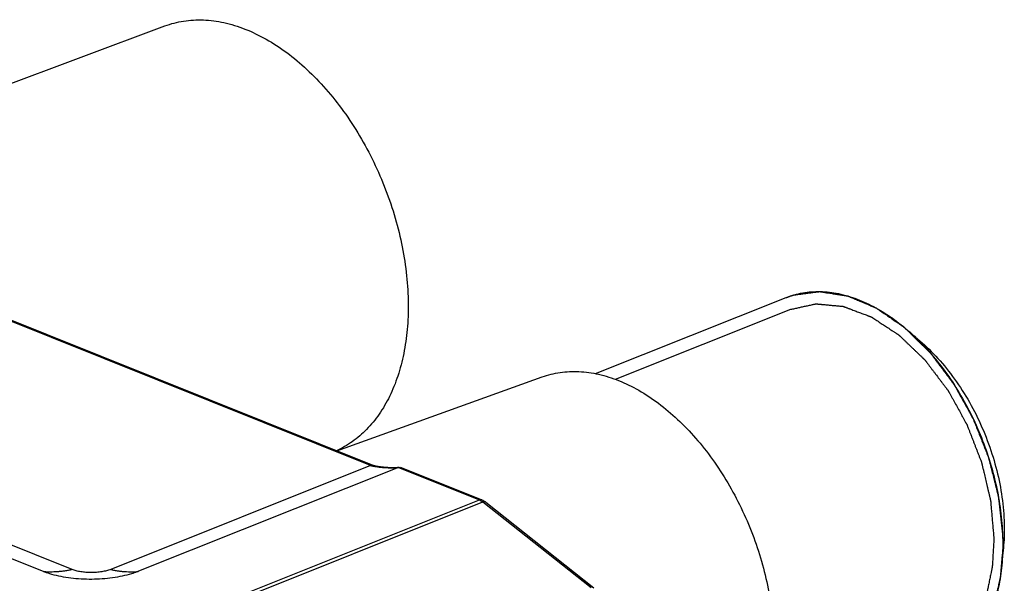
# Model space of a CAD drawing. Header units: millimetres. Extents: x 87 to 484, y 102 to 397.
# Tile 17 of 37: x 191 to 221, y 237 to 253. Entities that reach past the tile are written whole.
import ezdxf

# ---------------------------------------------------------------- set-up
doc = ezdxf.new("R2010")
doc.units = ezdxf.units.MM
doc.header["$LTSCALE"] = 32.67
doc.layers.add('00_COMPONENTS', color=7, linetype='CONTINUOUS')

msp = doc.modelspace()

# ---------------------------------------------------------------- linework, layer by layer
at = {"layer": '00_COMPONENTS'}
for p, q in [((182.058, 248.009), (195.594, 253.059)), ((201.701, 240.011), (182.363, 247.763)), ((208.376, 242.739), (214.033, 244.997)), ((208.965, 242.571), (214.172, 244.649)), ((191.99, 236.865), (173.789, 244.161)), ((192.84, 236.929), (174.639, 244.225)), ((200.694, 240.447), (206.791, 242.643)), ((201.701, 240.011), (193.989, 236.932)), ((202.53, 239.952), (194.818, 236.874)), ((201.887, 239.986), (201.876, 239.988)), ((201.899, 239.984), (201.887, 239.986)), ((201.911, 239.982), (201.899, 239.984)), ((201.924, 239.98), (201.911, 239.982)), ((201.937, 239.978), (201.924, 239.98)), ((201.949, 239.976), (201.937, 239.978)), ((201.963, 239.974), (201.949, 239.976)), ((201.976, 239.972), (201.963, 239.974)), ((201.99, 239.97), (201.976, 239.972)), ((202.004, 239.968), (201.99, 239.97)), ((202.018, 239.967), (202.004, 239.968)), ((202.033, 239.965), (202.018, 239.967)), ((202.048, 239.963), (202.033, 239.965)), ((202.063, 239.962), (202.048, 239.963)), ((202.079, 239.96), (202.063, 239.962)), ((202.095, 239.959), (202.079, 239.96)), ((202.111, 239.957), (202.095, 239.959)), ((202.127, 239.956), (202.111, 239.957)), ((202.143, 239.955), (202.127, 239.956)), ((202.16, 239.953), (202.143, 239.955)), ((202.176, 239.952), (202.16, 239.953)), ((202.193, 239.951), (202.176, 239.952)), ((202.21, 239.95), (202.193, 239.951)), ((202.227, 239.949), (202.21, 239.95)), ((202.243, 239.948), (202.227, 239.949)), ((202.26, 239.947), (202.243, 239.948)), ((202.276, 239.947), (202.26, 239.947)), ((202.292, 239.946), (202.276, 239.947)), ((202.307, 239.946), (202.292, 239.946)), ((202.322, 239.945), (202.307, 239.946)), ((202.337, 239.945), (202.322, 239.945)), ((202.351, 239.945), (202.337, 239.945)), ((202.364, 239.945), (202.351, 239.945)), ((202.378, 239.945), (202.364, 239.945)), ((202.39, 239.945), (202.378, 239.945)), ((202.403, 239.945), (202.39, 239.945)), ((202.415, 239.945), (202.403, 239.945)), ((202.426, 239.945), (202.415, 239.945)), ((202.437, 239.946), (202.426, 239.945)), ((202.448, 239.946), (202.437, 239.946)), ((202.459, 239.946), (202.448, 239.946)), ((202.529, 239.952), (202.519, 239.949)), ((202.53, 239.952), (204.929, 238.991)), ((202.539, 239.955), (202.539, 239.955)), ((202.611, 239.952), (205.005, 238.993)), ((193.113, 234.274), (204.929, 238.991)), ((193.223, 234.218), (205.029, 238.931)), ((205.029, 238.931), (208.242, 236.39)), ((205.115, 238.928), (208.327, 236.388))]:
    msp.add_line(p, q, dxfattribs=at)
for points in [[(201.777, 240.013), (182.438, 247.765), (182.437, 247.766), (182.435, 247.767), (182.433, 247.768), (182.431, 247.769), (182.428, 247.77), (182.426, 247.771), (182.424, 247.772), (182.421, 247.773), (182.419, 247.775), (182.416, 247.776), (182.413, 247.777), (182.41, 247.779), (182.407, 247.78), (182.404, 247.782)], [(201.876, 239.988), (201.865, 239.99), (201.859, 239.991), (201.854, 239.992), (201.848, 239.993), (201.843, 239.994), (201.838, 239.996), (201.833, 239.997), (201.828, 239.998), (201.823, 239.999), (201.819, 240), (201.814, 240.001), (201.81, 240.003), (201.805, 240.004), (201.801, 240.005), (201.797, 240.006), (201.793, 240.007), (201.789, 240.008), (201.786, 240.01), (201.783, 240.011), (201.78, 240.012), (201.777, 240.013)], [(202.539, 239.955), (202.538, 239.955), (202.537, 239.955), (202.536, 239.955), (202.534, 239.954), (202.532, 239.954), (202.529, 239.953), (202.526, 239.953), (202.523, 239.952), (202.52, 239.952), (202.517, 239.951), (202.513, 239.951), (202.509, 239.95), (202.505, 239.95), (202.501, 239.95), (202.497, 239.949), (202.493, 239.949), (202.488, 239.948), (202.484, 239.948), (202.479, 239.948), (202.474, 239.947), (202.469, 239.947), (202.464, 239.947), (202.459, 239.946)]]:
    msp.add_lwpolyline(points, dxfattribs=at)
for centre, radius, start, end in [((202.489, 240.087), 0.141, 286.7557, 287.0983), ((202.573, 239.843), 0.117, 107.0796, 111.7729)]:
    msp.add_arc(centre, radius, start, end, dxfattribs=at)
for points, knots in [([(195.594, 253.059), (195.773, 253.126), (196.152, 253.224), (196.748, 253.255), (197.364, 253.171), (197.991, 252.976), (198.617, 252.674), (199.232, 252.27), (199.826, 251.771), (200.389, 251.186), (200.913, 250.525), (201.387, 249.799), (201.805, 249.021), (202.158, 248.204), (202.442, 247.361), (202.65, 246.507), (202.781, 245.656), (202.814, 245.091), (202.816, 244.813)], [0, 0, 0, 0, 0.046256, 0.093746, 0.143414, 0.195951, 0.251759, 0.310971, 0.373481, 0.438991, 0.507047, 0.577078, 0.648431, 0.720396, 0.792243, 0.863245, 0.932708, 1, 1, 1, 1]), ([(214.033, 244.997), (214.19, 245.06), (214.524, 245.154), (215.051, 245.192), (215.597, 245.127), (216.153, 244.962), (216.71, 244.701), (217.257, 244.348), (217.787, 243.91), (218.289, 243.395), (218.756, 242.811), (219.18, 242.169), (219.553, 241.479), (219.869, 240.753), (220.122, 240.005), (220.309, 239.246), (220.425, 238.491), (220.455, 237.988), (220.457, 237.741)], [0, 0, 0, 0, 0.046272, 0.093678, 0.143199, 0.195563, 0.251204, 0.310277, 0.372691, 0.438154, 0.506215, 0.576298, 0.647742, 0.71983, 0.791819, 0.86297, 0.932577, 1, 1, 1, 1]), ([(214.255, 245.074), (214.295, 245.079), (214.375, 245.09), (214.495, 245.105), (214.595, 245.119), (214.675, 245.129), (214.735, 245.137), (214.795, 245.145), (214.856, 245.153), (214.906, 245.16), (214.946, 245.165), (214.971, 245.168), (214.988, 245.171), (214.998, 245.172), (215.006, 245.173), (215.012, 245.174), (215.017, 245.175), (215.021, 245.175), (215.024, 245.176), (215.027, 245.175), (215.029, 245.175), (215.033, 245.174), (215.041, 245.173), (215.053, 245.171), (215.069, 245.168), (215.086, 245.166), (215.107, 245.162), (215.134, 245.158), (215.167, 245.153), (215.199, 245.148), (215.243, 245.141), (215.297, 245.133), (215.384, 245.12), (215.471, 245.106), (215.557, 245.093), (215.622, 245.083), (215.687, 245.072), (215.742, 245.064), (215.779, 245.058), (215.801, 245.055), (215.817, 245.052), (215.831, 245.05), (215.842, 245.048), (215.85, 245.047), (215.857, 245.046), (215.862, 245.044), (215.868, 245.041), (215.875, 245.038), (215.886, 245.034), (215.9, 245.028), (215.922, 245.019), (215.949, 245.007), (215.982, 244.993), (216.027, 244.974), (216.082, 244.951), (216.148, 244.923), (216.215, 244.895), (216.281, 244.867), (216.347, 244.839), (216.414, 244.811), (216.48, 244.783), (216.535, 244.759), (216.579, 244.74), (216.613, 244.726), (216.64, 244.715), (216.662, 244.705), (216.676, 244.7), (216.687, 244.695), (216.694, 244.692), (216.7, 244.69), (216.705, 244.688), (216.712, 244.683), (216.72, 244.677), (216.731, 244.67), (216.744, 244.66), (216.761, 244.649), (216.782, 244.634), (216.82, 244.608), (216.874, 244.571), (216.939, 244.526), (217.004, 244.481), (217.09, 244.421), (217.177, 244.361), (217.263, 244.302), (217.318, 244.264), (217.361, 244.234), (217.393, 244.212), (217.426, 244.19), (217.453, 244.171), (217.474, 244.156), (217.491, 244.145), (217.507, 244.133), (217.52, 244.124), (217.529, 244.118), (217.533, 244.115), (217.536, 244.113), (217.539, 244.11), (217.543, 244.107), (217.548, 244.102), (217.554, 244.095), (217.562, 244.088), (217.572, 244.078), (217.59, 244.06), (217.615, 244.036), (217.656, 243.996), (217.706, 243.946), (217.767, 243.886), (217.848, 243.806), (217.929, 243.727), (218.01, 243.647), (218.071, 243.587), (218.122, 243.537), (218.162, 243.497), (218.193, 243.467), (218.223, 243.438), (218.249, 243.413), (218.269, 243.393), (218.281, 243.38), (218.292, 243.37), (218.299, 243.363), (218.306, 243.357), (218.31, 243.352), (218.312, 243.35), (218.314, 243.348), (218.316, 243.346), (218.318, 243.343), (218.322, 243.337), (218.328, 243.33), (218.335, 243.321), (218.344, 243.309), (218.355, 243.294), (218.373, 243.27), (218.396, 243.239), (218.423, 243.203), (218.45, 243.167), (218.486, 243.119), (218.531, 243.059), (218.586, 242.986), (218.658, 242.89), (218.73, 242.793), (218.803, 242.697), (218.857, 242.625), (218.902, 242.564), (218.938, 242.516), (218.961, 242.486), (218.979, 242.462), (218.99, 242.447), (218.998, 242.436), (219.003, 242.43), (219.006, 242.426), (219.009, 242.421), (219.013, 242.414), (219.02, 242.403), (219.029, 242.386), (219.04, 242.366), (219.051, 242.346), (219.066, 242.319), (219.085, 242.285), (219.107, 242.245), (219.13, 242.205), (219.159, 242.151), (219.197, 242.084), (219.256, 241.977), (219.331, 241.843), (219.406, 241.709), (219.465, 241.602), (219.503, 241.535), (219.529, 241.488), (219.544, 241.461), (219.555, 241.441), (219.564, 241.424), (219.572, 241.411), (219.577, 241.401), (219.582, 241.393), (219.585, 241.385), (219.588, 241.378), (219.591, 241.369), (219.6, 241.347), (219.613, 241.314), (219.631, 241.27), (219.648, 241.226), (219.672, 241.167), (219.701, 241.094), (219.736, 241.006), (219.771, 240.918), (219.806, 240.83), (219.841, 240.741), (219.876, 240.653), (219.911, 240.565), (219.94, 240.492), (219.963, 240.433), (219.981, 240.389), (219.998, 240.345), (220.012, 240.312), (220.02, 240.29), (220.024, 240.281), (220.027, 240.274), (220.03, 240.267), (220.032, 240.257), (220.035, 240.246), (220.039, 240.231), (220.044, 240.212), (220.049, 240.189), (220.057, 240.159), (220.071, 240.106), (220.09, 240.03), (220.12, 239.909), (220.159, 239.758), (220.197, 239.607), (220.228, 239.486), (220.247, 239.41), (220.262, 239.35), (220.274, 239.305), (220.285, 239.259), (220.295, 239.221), (220.302, 239.191), (220.308, 239.168), (220.314, 239.146), (220.318, 239.127), (220.322, 239.115), (220.323, 239.109), (220.324, 239.105), (220.325, 239.1), (220.325, 239.095), (220.326, 239.087), (220.327, 239.074), (220.33, 239.055), (220.333, 239.025), (220.337, 238.988), (220.344, 238.927), (220.352, 238.852), (220.362, 238.762), (220.372, 238.672), (220.382, 238.581), (220.396, 238.461), (220.412, 238.311), (220.432, 238.13), (220.446, 238.01), (220.452, 237.95)], [0, 0, 0, 0, 0.015625, 0.03125, 0.046875, 0.054688, 0.0625, 0.070312, 0.078125, 0.085938, 0.089844, 0.09375, 0.095703, 0.09668, 0.097656, 0.098633, 0.099121, 0.099609, 0.100098, 0.100342, 0.100586, 0.101074, 0.101562, 0.103516, 0.105469, 0.107422, 0.109375, 0.113281, 0.117188, 0.121094, 0.125, 0.132812, 0.140625, 0.15625, 0.164062, 0.171875, 0.179688, 0.1875, 0.191406, 0.193359, 0.195312, 0.197266, 0.198242, 0.199219, 0.200195, 0.200684, 0.201172, 0.202148, 0.203125, 0.205078, 0.207031, 0.210938, 0.214844, 0.21875, 0.226562, 0.234375, 0.242188, 0.25, 0.257812, 0.265625, 0.273438, 0.28125, 0.285156, 0.289062, 0.292969, 0.294922, 0.296875, 0.297852, 0.298828, 0.299316, 0.299805, 0.300781, 0.301758, 0.302734, 0.304688, 0.306641, 0.308594, 0.3125, 0.320312, 0.328125, 0.335938, 0.34375, 0.359375, 0.367188, 0.375, 0.378906, 0.382812, 0.386719, 0.390625, 0.392578, 0.394531, 0.396484, 0.398438, 0.399414, 0.399658, 0.399902, 0.400391, 0.400879, 0.401367, 0.402344, 0.40332, 0.404297, 0.40625, 0.410156, 0.414062, 0.421875, 0.429688, 0.4375, 0.453125, 0.460938, 0.46875, 0.476562, 0.480469, 0.484375, 0.488281, 0.492188, 0.494141, 0.496094, 0.49707, 0.498047, 0.499023, 0.499512, 0.499756, 0.5, 0.500244, 0.500488, 0.500977, 0.501953, 0.50293, 0.503906, 0.505859, 0.507812, 0.511719, 0.515625, 0.519531, 0.523438, 0.53125, 0.539062, 0.546875, 0.5625, 0.570312, 0.578125, 0.585938, 0.589844, 0.59375, 0.595703, 0.597656, 0.598633, 0.599121, 0.599609, 0.600098, 0.600586, 0.601562, 0.603516, 0.605469, 0.607422, 0.609375, 0.613281, 0.617188, 0.621094, 0.625, 0.632812, 0.640625, 0.65625, 0.671875, 0.679688, 0.6875, 0.691406, 0.693359, 0.695312, 0.697266, 0.698242, 0.699219, 0.700195, 0.700684, 0.701172, 0.702148, 0.703125, 0.707031, 0.710938, 0.714844, 0.71875, 0.726562, 0.734375, 0.742188, 0.75, 0.757812, 0.765625, 0.773438, 0.78125, 0.785156, 0.789062, 0.792969, 0.796875, 0.797852, 0.798828, 0.799316, 0.799805, 0.800781, 0.801758, 0.802734, 0.804688, 0.806641, 0.808594, 0.8125, 0.820312, 0.828125, 0.84375, 0.859375, 0.867188, 0.875, 0.878906, 0.882812, 0.886719, 0.890625, 0.892578, 0.894531, 0.896484, 0.898438, 0.899414, 0.899658, 0.899902, 0.900391, 0.900879, 0.901367, 0.902344, 0.904297, 0.90625, 0.910156, 0.914062, 0.921875, 0.929688, 0.9375, 0.945312, 0.953125, 0.96875, 0.984375, 1, 1, 1, 1]), ([(214.033, 244.997), (214.036, 244.998), (214.04, 245), (214.047, 245.003), (214.051, 245.004), (214.054, 245.005), (214.056, 245.006), (214.057, 245.007), (214.058, 245.007), (214.059, 245.007), (214.06, 245.008), (214.064, 245.009), (214.069, 245.011), (214.076, 245.014), (214.083, 245.017), (214.093, 245.02), (214.105, 245.024), (214.119, 245.03), (214.133, 245.035), (214.147, 245.039), (214.161, 245.044), (214.176, 245.049), (214.188, 245.053), (214.197, 245.056), (214.203, 245.058), (214.207, 245.059), (214.21, 245.06), (214.213, 245.061), (214.216, 245.062), (214.225, 245.065), (214.238, 245.068), (214.249, 245.072), (214.255, 245.074)], [0, 0, 0, 0, 0.0625, 0.09375, 0.125, 0.140625, 0.15625, 0.164062, 0.167969, 0.171875, 0.179688, 0.1875, 0.21875, 0.25, 0.28125, 0.3125, 0.375, 0.4375, 0.5, 0.5625, 0.625, 0.6875, 0.75, 0.78125, 0.8125, 0.828125, 0.835938, 0.84375, 0.859375, 0.875, 0.9375, 1, 1, 1, 1]), ([(202.816, 244.813), (202.819, 244.559), (202.8, 244.063), (202.698, 243.344), (202.524, 242.676), (202.281, 242.069), (201.972, 241.534), (201.6, 241.078), (201.171, 240.709), (200.85, 240.525), (200.684, 240.451)], [0, 0, 0, 0, 0.148329, 0.28992, 0.424246, 0.551178, 0.671062, 0.784781, 0.893779, 1, 1, 1, 1]), ([(214.172, 244.649), (214.21, 244.657), (214.287, 244.674), (214.403, 244.7), (214.499, 244.721), (214.576, 244.738), (214.634, 244.751), (214.692, 244.763), (214.75, 244.776), (214.798, 244.787), (214.837, 244.795), (214.861, 244.801), (214.877, 244.804), (214.887, 244.806), (214.894, 244.808), (214.9, 244.809), (214.905, 244.81), (214.909, 244.811), (214.912, 244.812), (214.914, 244.812), (214.917, 244.811), (214.92, 244.811), (214.928, 244.81), (214.94, 244.809), (214.956, 244.808), (214.972, 244.806), (214.993, 244.804), (215.02, 244.802), (215.051, 244.799), (215.083, 244.796), (215.125, 244.792), (215.178, 244.787), (215.263, 244.779), (215.348, 244.771), (215.432, 244.763), (215.496, 244.758), (215.559, 244.752), (215.612, 244.747), (215.649, 244.743), (215.67, 244.741), (215.686, 244.74), (215.699, 244.739), (215.71, 244.738), (215.718, 244.737), (215.724, 244.736), (215.73, 244.734), (215.735, 244.732), (215.742, 244.73), (215.753, 244.725), (215.767, 244.72), (215.788, 244.712), (215.816, 244.702), (215.848, 244.689), (215.881, 244.677), (215.914, 244.665), (215.957, 244.648), (216.012, 244.628), (216.077, 244.603), (216.142, 244.579), (216.208, 244.554), (216.273, 244.529), (216.339, 244.505), (216.393, 244.484), (216.437, 244.468), (216.469, 244.455), (216.496, 244.445), (216.518, 244.437), (216.532, 244.432), (216.543, 244.428), (216.55, 244.425), (216.555, 244.423), (216.56, 244.421), (216.567, 244.417), (216.575, 244.411), (216.586, 244.405), (216.599, 244.396), (216.615, 244.386), (216.636, 244.372), (216.672, 244.348), (216.725, 244.313), (216.788, 244.272), (216.852, 244.23), (216.936, 244.175), (217.02, 244.12), (217.105, 244.064), (217.157, 244.03), (217.2, 244.002), (217.231, 243.981), (217.263, 243.961), (217.289, 243.943), (217.31, 243.93), (217.326, 243.919), (217.342, 243.909), (217.355, 243.9), (217.364, 243.895), (217.368, 243.892), (217.37, 243.89), (217.373, 243.887), (217.377, 243.884), (217.382, 243.879), (217.389, 243.873), (217.396, 243.866), (217.406, 243.856), (217.424, 243.839), (217.449, 243.815), (217.489, 243.777), (217.54, 243.728), (217.6, 243.671), (217.68, 243.594), (217.761, 243.517), (217.841, 243.44), (217.902, 243.382), (217.952, 243.334), (217.992, 243.295), (218.023, 243.266), (218.053, 243.237), (218.078, 243.213), (218.098, 243.194), (218.111, 243.182), (218.121, 243.173), (218.128, 243.165), (218.135, 243.159), (218.139, 243.155), (218.142, 243.153), (218.144, 243.151), (218.145, 243.149), (218.147, 243.146), (218.151, 243.14), (218.157, 243.133), (218.164, 243.124), (218.173, 243.112), (218.184, 243.098), (218.202, 243.074), (218.224, 243.044), (218.251, 243.009), (218.278, 242.974), (218.314, 242.926), (218.358, 242.867), (218.412, 242.796), (218.484, 242.702), (218.555, 242.607), (218.627, 242.513), (218.681, 242.442), (218.726, 242.383), (218.761, 242.335), (218.784, 242.306), (218.802, 242.282), (218.813, 242.267), (218.821, 242.257), (218.825, 242.251), (218.829, 242.247), (218.831, 242.243), (218.833, 242.24), (218.836, 242.235), (218.842, 242.224), (218.851, 242.207), (218.862, 242.188), (218.873, 242.168), (218.888, 242.141), (218.906, 242.108), (218.928, 242.068), (218.95, 242.029), (218.979, 241.976), (219.016, 241.909), (219.075, 241.803), (219.148, 241.671), (219.221, 241.539), (219.28, 241.433), (219.317, 241.366), (219.343, 241.32), (219.357, 241.294), (219.368, 241.274), (219.377, 241.257), (219.385, 241.244), (219.39, 241.234), (219.395, 241.226), (219.398, 241.218), (219.4, 241.211), (219.404, 241.202), (219.412, 241.18), (219.425, 241.148), (219.442, 241.104), (219.459, 241.061), (219.481, 241.002), (219.509, 240.93), (219.543, 240.843), (219.577, 240.756), (219.611, 240.669), (219.644, 240.582), (219.678, 240.495), (219.712, 240.407), (219.74, 240.335), (219.762, 240.277), (219.779, 240.233), (219.796, 240.19), (219.809, 240.157), (219.817, 240.135), (219.821, 240.126), (219.824, 240.119), (219.827, 240.112), (219.829, 240.102), (219.831, 240.091), (219.835, 240.076), (219.839, 240.058), (219.845, 240.035), (219.852, 240.005), (219.864, 239.953), (219.882, 239.879), (219.91, 239.759), (219.945, 239.61), (219.98, 239.461), (220.008, 239.342), (220.026, 239.267), (220.04, 239.207), (220.051, 239.163), (220.061, 239.118), (220.07, 239.081), (220.077, 239.051), (220.083, 239.028), (220.088, 239.006), (220.092, 238.987), (220.095, 238.975), (220.096, 238.97), (220.097, 238.966), (220.098, 238.961), (220.098, 238.956), (220.099, 238.949), (220.1, 238.94), (220.101, 238.929), (220.102, 238.914), (220.104, 238.888), (220.107, 238.852), (220.112, 238.794), (220.119, 238.721), (220.126, 238.633), (220.134, 238.546), (220.141, 238.458), (220.151, 238.342), (220.164, 238.196), (220.179, 238.021), (220.189, 237.904), (220.195, 237.846)], [0, 0, 0, 0, 0.015625, 0.03125, 0.046875, 0.054688, 0.0625, 0.070312, 0.078125, 0.085938, 0.089844, 0.09375, 0.095703, 0.09668, 0.097656, 0.098633, 0.099121, 0.099609, 0.100098, 0.100342, 0.100586, 0.101074, 0.101562, 0.103516, 0.105469, 0.107422, 0.109375, 0.113281, 0.117188, 0.121094, 0.125, 0.132812, 0.140625, 0.15625, 0.164062, 0.171875, 0.179688, 0.1875, 0.191406, 0.193359, 0.195312, 0.197266, 0.198242, 0.199219, 0.200195, 0.200684, 0.201172, 0.202148, 0.203125, 0.205078, 0.207031, 0.210938, 0.214844, 0.21875, 0.222656, 0.226562, 0.234375, 0.242188, 0.25, 0.257812, 0.265625, 0.273438, 0.28125, 0.285156, 0.289062, 0.292969, 0.294922, 0.296875, 0.297852, 0.298828, 0.299316, 0.299805, 0.300781, 0.301758, 0.302734, 0.304688, 0.306641, 0.308594, 0.3125, 0.320312, 0.328125, 0.335938, 0.34375, 0.359375, 0.367188, 0.375, 0.378906, 0.382812, 0.386719, 0.390625, 0.392578, 0.394531, 0.396484, 0.398438, 0.399414, 0.399658, 0.399902, 0.400391, 0.400879, 0.401367, 0.402344, 0.40332, 0.404297, 0.40625, 0.410156, 0.414062, 0.421875, 0.429688, 0.4375, 0.453125, 0.460938, 0.46875, 0.476562, 0.480469, 0.484375, 0.488281, 0.492188, 0.494141, 0.496094, 0.49707, 0.498047, 0.499023, 0.499512, 0.499756, 0.5, 0.500244, 0.500488, 0.500977, 0.501953, 0.50293, 0.503906, 0.505859, 0.507812, 0.511719, 0.515625, 0.519531, 0.523438, 0.53125, 0.539062, 0.546875, 0.5625, 0.570312, 0.578125, 0.585938, 0.589844, 0.59375, 0.595703, 0.597656, 0.598633, 0.599121, 0.599609, 0.600098, 0.600342, 0.600586, 0.601562, 0.603516, 0.605469, 0.607422, 0.609375, 0.613281, 0.617188, 0.621094, 0.625, 0.632812, 0.640625, 0.65625, 0.671875, 0.679688, 0.6875, 0.691406, 0.693359, 0.695312, 0.697266, 0.698242, 0.699219, 0.700195, 0.700684, 0.701172, 0.702148, 0.703125, 0.707031, 0.710938, 0.714844, 0.71875, 0.726562, 0.734375, 0.742188, 0.75, 0.757812, 0.765625, 0.773438, 0.78125, 0.785156, 0.789062, 0.792969, 0.796875, 0.797852, 0.798828, 0.799316, 0.799805, 0.800781, 0.801758, 0.802734, 0.804688, 0.806641, 0.808594, 0.8125, 0.820312, 0.828125, 0.84375, 0.859375, 0.867188, 0.875, 0.878906, 0.882812, 0.886719, 0.890625, 0.892578, 0.894531, 0.896484, 0.898438, 0.899414, 0.899658, 0.899902, 0.900391, 0.900879, 0.901367, 0.902344, 0.90332, 0.904297, 0.90625, 0.910156, 0.914062, 0.921875, 0.929688, 0.9375, 0.945312, 0.953125, 0.96875, 0.984375, 1, 1, 1, 1]), ([(217.855, 243.83), (218.048, 243.677), (218.423, 243.333), (218.928, 242.74), (219.381, 242.07), (219.769, 241.34), (220.084, 240.568), (220.391, 239.522), (220.499, 238.711), (220.503, 238.179)], [0, 0, 0, 0, 0.115289, 0.236693, 0.362807, 0.491923, 0.622154, 0.751551, 1, 1, 1, 1]), ([(206.791, 242.643), (206.963, 242.705), (207.325, 242.794), (207.893, 242.818), (208.481, 242.734), (209.078, 242.544), (209.674, 242.252), (210.26, 241.863), (210.825, 241.385), (211.361, 240.826), (211.858, 240.195), (212.309, 239.502), (212.706, 238.76), (213.041, 237.98), (213.311, 237.177), (213.509, 236.364), (213.632, 235.554), (213.664, 235.015), (213.666, 234.75)], [0, 0, 0, 0, 0.046253, 0.093788, 0.143531, 0.196155, 0.252046, 0.311326, 0.373884, 0.439415, 0.507468, 0.577472, 0.648778, 0.720682, 0.792457, 0.863384, 0.932773, 1, 1, 1, 1]), ([(201.701, 240.011), (201.714, 240.015), (201.739, 240.022), (201.766, 240.017), (201.777, 240.013)], [0, 0, 0, 0, 0.521546, 1, 1, 1, 1]), ([(202.519, 239.949), (202.511, 239.947), (202.495, 239.945), (202.462, 239.941), (202.42, 239.938), (202.37, 239.936), (202.303, 239.936), (202.218, 239.938), (202.116, 239.944), (202.014, 239.953), (201.928, 239.963), (201.859, 239.973), (201.807, 239.982), (201.763, 239.992), (201.728, 240.001), (201.71, 240.007), (201.701, 240.011)], [0, 0, 0, 0, 0.030027, 0.060113, 0.120548, 0.181308, 0.242348, 0.365152, 0.488865, 0.613531, 0.739369, 0.802899, 0.867042, 0.932213, 0.965533, 1, 1, 1, 1]), ([(202.539, 239.955), (202.551, 239.959), (202.576, 239.962), (202.6, 239.957), (202.611, 239.952)], [0, 0, 0, 0, 0.501801, 1, 1, 1, 1]), ([(205.005, 238.993), (204.993, 238.998), (204.967, 239.002), (204.941, 238.996), (204.929, 238.991)], [0, 0, 0, 0, 0.478454, 1, 1, 1, 1]), ([(204.929, 238.991), (204.937, 238.987), (204.973, 238.971), (205.006, 238.949), (205.029, 238.931)], [0, 0, 0, 0, 0.238144, 1, 1, 1, 1]), ([(205.005, 238.993), (205.014, 238.989), (205.053, 238.972), (205.09, 238.948), (205.115, 238.928)], [0, 0, 0, 0, 0.2479, 1, 1, 1, 1]), ([(205.115, 238.928), (205.11, 238.932), (205.098, 238.939), (205.077, 238.942), (205.054, 238.939), (205.038, 238.934), (205.029, 238.931)], [0, 0, 0, 0, 0.212516, 0.442989, 0.703706, 1, 1, 1, 1]), ([(220.503, 238.179), (220.504, 238.107), (220.501, 237.823), (220.479, 237.539), (220.45, 237.33)], [0, 0, 0, 0, 0.255977, 1, 1, 1, 1]), ([(220.195, 237.846), (220.192, 237.794), (220.186, 237.689), (220.178, 237.558), (220.172, 237.453), (220.168, 237.375), (220.163, 237.296), (220.159, 237.218), (220.155, 237.152), (220.152, 237.107), (220.151, 237.08), (220.15, 237.061), (220.149, 237.041), (220.148, 237.026), (220.147, 237.017), (220.147, 237.013), (220.147, 237.009), (220.146, 237.006), (220.145, 237.001), (220.144, 236.993), (220.141, 236.981), (220.138, 236.965), (220.133, 236.941), (220.127, 236.91), (220.119, 236.873), (220.109, 236.824), (220.096, 236.763), (220.081, 236.689), (220.066, 236.616), (220.051, 236.542), (220.036, 236.469), (220.023, 236.407), (220.013, 236.358), (220.006, 236.321), (219.999, 236.291), (219.994, 236.266), (219.991, 236.251), (219.989, 236.239), (219.987, 236.231), (219.986, 236.226), (219.985, 236.223), (219.984, 236.22), (219.983, 236.217), (219.981, 236.211), (219.978, 236.204), (219.974, 236.194), (219.969, 236.18), (219.962, 236.164), (219.954, 236.142), (219.939, 236.104), (219.918, 236.05), (219.893, 235.986), (219.867, 235.921), (219.842, 235.856), (219.817, 235.791), (219.796, 235.737), (219.779, 235.694), (219.766, 235.661), (219.753, 235.629), (219.743, 235.602), (219.734, 235.58), (219.729, 235.567), (219.725, 235.556), (219.722, 235.548), (219.719, 235.541), (219.717, 235.536), (219.716, 235.534), (219.715, 235.531), (219.714, 235.53), (219.713, 235.528), (219.71, 235.524), (219.707, 235.518), (219.702, 235.511), (219.697, 235.502), (219.689, 235.491), (219.678, 235.473), (219.663, 235.45), (219.646, 235.423), (219.628, 235.396), (219.605, 235.36), (219.576, 235.315), (219.541, 235.261), (219.507, 235.206), (219.472, 235.152), (219.437, 235.098), (219.408, 235.053), (219.388, 235.021), (219.376, 235.003), (219.368, 234.99), (219.36, 234.978), (219.355, 234.969), (219.351, 234.964), (219.348, 234.959), (219.346, 234.956), (219.345, 234.954), (219.343, 234.952), (219.34, 234.949), (219.335, 234.945), (219.328, 234.938), (219.319, 234.929), (219.305, 234.915), (219.287, 234.898), (219.265, 234.877), (219.236, 234.849), (219.2, 234.814), (219.157, 234.772), (219.114, 234.73), (219.071, 234.688), (219.027, 234.646), (218.991, 234.611), (218.963, 234.583), (218.941, 234.562), (218.923, 234.544), (218.909, 234.53), (218.9, 234.522), (218.892, 234.515), (218.888, 234.51), (218.885, 234.507), (218.883, 234.505), (218.881, 234.504), (218.878, 234.503), (218.874, 234.5), (218.869, 234.497), (218.86, 234.493), (218.849, 234.487), (218.837, 234.48), (218.82, 234.47), (218.79, 234.453), (218.748, 234.429), (218.697, 234.401), (218.647, 234.372), (218.596, 234.344), (218.528, 234.305), (218.444, 234.258), (218.376, 234.22), (218.342, 234.2)], [0, 0, 0, 0, 0.03125, 0.0625, 0.078125, 0.09375, 0.109375, 0.125, 0.140625, 0.148438, 0.152344, 0.15625, 0.160156, 0.164062, 0.165039, 0.166016, 0.166504, 0.166992, 0.167969, 0.169922, 0.171875, 0.175781, 0.179688, 0.1875, 0.195312, 0.203125, 0.21875, 0.234375, 0.25, 0.265625, 0.28125, 0.296875, 0.304688, 0.3125, 0.320312, 0.324219, 0.328125, 0.330078, 0.332031, 0.333008, 0.333496, 0.333984, 0.334961, 0.335938, 0.337891, 0.339844, 0.34375, 0.347656, 0.351562, 0.359375, 0.375, 0.390625, 0.40625, 0.421875, 0.4375, 0.453125, 0.460938, 0.46875, 0.476562, 0.484375, 0.488281, 0.492188, 0.494141, 0.496094, 0.498047, 0.499023, 0.499512, 0.5, 0.500488, 0.500977, 0.501953, 0.503906, 0.505859, 0.507812, 0.511719, 0.515625, 0.523438, 0.53125, 0.539062, 0.546875, 0.5625, 0.578125, 0.59375, 0.609375, 0.625, 0.640625, 0.648438, 0.652344, 0.65625, 0.660156, 0.662109, 0.664062, 0.665039, 0.666016, 0.666504, 0.666992, 0.667969, 0.669922, 0.671875, 0.675781, 0.679688, 0.6875, 0.695312, 0.703125, 0.71875, 0.734375, 0.75, 0.765625, 0.78125, 0.796875, 0.804688, 0.8125, 0.820312, 0.824219, 0.828125, 0.830078, 0.832031, 0.833008, 0.833496, 0.833984, 0.834961, 0.835938, 0.837891, 0.839844, 0.84375, 0.847656, 0.851562, 0.859375, 0.875, 0.890625, 0.90625, 0.921875, 0.9375, 0.96875, 1, 1, 1, 1]), ([(220.452, 237.95), (220.452, 237.947), (220.453, 237.943), (220.453, 237.939), (220.453, 237.936), (220.453, 237.933), (220.453, 237.932), (220.453, 237.931), (220.453, 237.93), (220.453, 237.929), (220.453, 237.927), (220.453, 237.925), (220.453, 237.922), (220.453, 237.917), (220.454, 237.911), (220.454, 237.904), (220.454, 237.894), (220.454, 237.882), (220.455, 237.867), (220.455, 237.848), (220.456, 237.829), (220.456, 237.809), (220.456, 237.797), (220.456, 237.788), (220.457, 237.782), (220.457, 237.777), (220.457, 237.772), (220.457, 237.765), (220.457, 237.754), (220.457, 237.745), (220.457, 237.741)], [0, 0, 0, 0, 0.0625, 0.09375, 0.125, 0.140625, 0.15625, 0.164062, 0.167969, 0.171875, 0.179688, 0.1875, 0.203125, 0.21875, 0.25, 0.28125, 0.3125, 0.375, 0.4375, 0.5, 0.625, 0.6875, 0.75, 0.78125, 0.8125, 0.828125, 0.84375, 0.875, 0.9375, 1, 1, 1, 1]), ([(220.457, 237.741), (220.459, 237.511), (220.441, 237.062), (220.347, 236.412), (220.185, 235.811), (219.959, 235.267), (219.672, 234.79), (219.327, 234.387), (218.93, 234.068), (218.634, 233.913), (218.481, 233.852)], [0, 0, 0, 0, 0.148851, 0.290736, 0.425114, 0.551879, 0.671448, 0.784829, 0.893636, 1, 1, 1, 1]), ([(220.456, 237.535), (220.451, 237.482), (220.442, 237.376), (220.431, 237.244), (220.422, 237.139), (220.415, 237.06), (220.409, 236.981), (220.402, 236.901), (220.396, 236.836), (220.392, 236.789), (220.39, 236.763), (220.388, 236.743), (220.387, 236.723), (220.385, 236.709), (220.385, 236.699), (220.384, 236.695), (220.384, 236.691), (220.383, 236.688), (220.382, 236.683), (220.38, 236.675), (220.378, 236.663), (220.374, 236.648), (220.369, 236.624), (220.362, 236.594), (220.353, 236.557), (220.342, 236.509), (220.328, 236.449), (220.312, 236.376), (220.295, 236.304), (220.278, 236.231), (220.261, 236.159), (220.248, 236.098), (220.236, 236.05), (220.228, 236.013), (220.221, 235.983), (220.216, 235.959), (220.212, 235.944), (220.209, 235.932), (220.207, 235.924), (220.206, 235.919), (220.206, 235.916), (220.204, 235.913), (220.203, 235.91), (220.2, 235.902), (220.195, 235.889), (220.188, 235.873), (220.181, 235.857), (220.172, 235.835), (220.156, 235.797), (220.134, 235.742), (220.107, 235.677), (220.08, 235.612), (220.053, 235.546), (220.026, 235.481), (220.004, 235.426), (219.986, 235.383), (219.973, 235.35), (219.959, 235.318), (219.948, 235.29), (219.939, 235.268), (219.933, 235.255), (219.929, 235.244), (219.926, 235.236), (219.923, 235.229), (219.921, 235.224), (219.92, 235.222), (219.919, 235.219), (219.918, 235.218), (219.916, 235.216), (219.914, 235.212), (219.91, 235.206), (219.906, 235.199), (219.9, 235.19), (219.892, 235.179), (219.881, 235.161), (219.866, 235.139), (219.848, 235.112), (219.831, 235.085), (219.807, 235.049), (219.778, 235.005), (219.743, 234.951), (219.707, 234.897), (219.672, 234.843), (219.637, 234.79), (219.607, 234.745), (219.587, 234.713), (219.575, 234.696), (219.566, 234.682), (219.559, 234.671), (219.553, 234.662), (219.549, 234.656), (219.547, 234.652), (219.545, 234.649), (219.543, 234.647), (219.541, 234.645), (219.538, 234.642), (219.534, 234.637), (219.526, 234.63), (219.517, 234.621), (219.502, 234.607), (219.484, 234.589), (219.462, 234.567), (219.432, 234.539), (219.396, 234.503), (219.351, 234.46), (219.307, 234.417), (219.263, 234.374), (219.219, 234.331), (219.182, 234.295), (219.152, 234.267), (219.13, 234.245), (219.112, 234.227), (219.097, 234.213), (219.088, 234.204), (219.081, 234.197), (219.076, 234.192), (219.073, 234.189), (219.071, 234.187), (219.069, 234.186), (219.066, 234.185), (219.062, 234.182), (219.057, 234.179), (219.048, 234.174), (219.038, 234.168), (219.025, 234.161), (219.008, 234.151), (218.978, 234.134), (218.936, 234.109), (218.885, 234.079), (218.834, 234.05), (218.784, 234.02), (218.716, 233.981), (218.631, 233.931), (218.564, 233.892), (218.53, 233.872)], [0, 0, 0, 0, 0.03125, 0.0625, 0.078125, 0.09375, 0.109375, 0.125, 0.140625, 0.148438, 0.152344, 0.15625, 0.160156, 0.164062, 0.165039, 0.166016, 0.166504, 0.166992, 0.167969, 0.169922, 0.171875, 0.175781, 0.179688, 0.1875, 0.195312, 0.203125, 0.21875, 0.234375, 0.25, 0.265625, 0.28125, 0.296875, 0.304688, 0.3125, 0.320312, 0.324219, 0.328125, 0.330078, 0.332031, 0.333008, 0.333496, 0.333984, 0.334961, 0.335938, 0.339844, 0.34375, 0.347656, 0.351562, 0.359375, 0.375, 0.390625, 0.40625, 0.421875, 0.4375, 0.453125, 0.460938, 0.46875, 0.476562, 0.484375, 0.488281, 0.492188, 0.494141, 0.496094, 0.498047, 0.499023, 0.499512, 0.5, 0.500488, 0.500977, 0.501953, 0.503906, 0.505859, 0.507812, 0.511719, 0.515625, 0.523438, 0.53125, 0.539062, 0.546875, 0.5625, 0.578125, 0.59375, 0.609375, 0.625, 0.640625, 0.648438, 0.652344, 0.65625, 0.660156, 0.662109, 0.664062, 0.665039, 0.666016, 0.666504, 0.666992, 0.667969, 0.669922, 0.671875, 0.675781, 0.679688, 0.6875, 0.695312, 0.703125, 0.71875, 0.734375, 0.75, 0.765625, 0.78125, 0.796875, 0.804688, 0.8125, 0.820312, 0.824219, 0.828125, 0.830078, 0.832031, 0.833008, 0.833496, 0.833984, 0.834961, 0.835938, 0.837891, 0.839844, 0.84375, 0.847656, 0.851562, 0.859375, 0.875, 0.890625, 0.90625, 0.921875, 0.9375, 0.96875, 1, 1, 1, 1]), ([(220.457, 237.741), (220.457, 237.738), (220.457, 237.735), (220.457, 237.73), (220.457, 237.727), (220.457, 237.725), (220.457, 237.723), (220.457, 237.722), (220.457, 237.721), (220.457, 237.72), (220.457, 237.719), (220.457, 237.716), (220.457, 237.713), (220.457, 237.708), (220.457, 237.703), (220.457, 237.695), (220.457, 237.686), (220.457, 237.674), (220.457, 237.659), (220.457, 237.64), (220.457, 237.621), (220.457, 237.602), (220.457, 237.59), (220.457, 237.581), (220.457, 237.575), (220.456, 237.57), (220.456, 237.566), (220.456, 237.558), (220.456, 237.547), (220.456, 237.539), (220.456, 237.535)], [0, 0, 0, 0, 0.0625, 0.09375, 0.125, 0.140625, 0.15625, 0.164062, 0.167969, 0.171875, 0.179688, 0.1875, 0.203125, 0.21875, 0.25, 0.28125, 0.3125, 0.375, 0.4375, 0.5, 0.625, 0.6875, 0.75, 0.78125, 0.8125, 0.828125, 0.84375, 0.875, 0.9375, 1, 1, 1, 1]), ([(192.84, 236.929), (192.831, 236.925), (192.813, 236.919), (192.776, 236.909), (192.73, 236.9), (192.676, 236.89), (192.605, 236.879), (192.515, 236.869), (192.409, 236.859), (192.303, 236.853), (192.215, 236.85), (192.145, 236.85), (192.093, 236.852), (192.049, 236.855), (192.015, 236.859), (191.998, 236.863), (191.99, 236.865)], [0, 0, 0, 0, 0.03431, 0.067525, 0.132558, 0.19662, 0.2601, 0.385906, 0.510598, 0.634382, 0.757293, 0.818396, 0.879224, 0.939731, 0.969865, 1, 1, 1, 1]), ([(192.246, 236.779), (192.224, 236.785), (192.137, 236.811), (192.052, 236.84), (191.99, 236.865)], [0, 0, 0, 0, 0.260216, 1, 1, 1, 1]), ([(194.601, 236.799), (194.513, 236.772), (194.328, 236.726), (194.04, 236.676), (193.736, 236.644), (193.425, 236.632), (193.113, 236.639), (192.809, 236.666), (192.52, 236.71), (192.335, 236.754), (192.246, 236.779)], [0, 0, 0, 0, 0.115826, 0.239411, 0.368343, 0.5, 0.631656, 0.760588, 0.884174, 1, 1, 1, 1]), ([(193.989, 236.932), (193.949, 236.916), (193.861, 236.888), (193.721, 236.858), (193.569, 236.84), (193.412, 236.833), (193.255, 236.839), (193.105, 236.856), (192.966, 236.885), (192.88, 236.913), (192.84, 236.929)], [0, 0, 0, 0, 0.1116, 0.234989, 0.366566, 0.502206, 0.637548, 0.768247, 0.890233, 1, 1, 1, 1]), ([(193.989, 236.932), (193.998, 236.929), (194.016, 236.923), (194.052, 236.913), (194.096, 236.904), (194.149, 236.895), (194.219, 236.884), (194.306, 236.874), (194.41, 236.866), (194.513, 236.86), (194.599, 236.858), (194.667, 236.858), (194.718, 236.86), (194.76, 236.863), (194.794, 236.868), (194.81, 236.871), (194.818, 236.874)], [0, 0, 0, 0, 0.034474, 0.067797, 0.132972, 0.197124, 0.260662, 0.386517, 0.511198, 0.634918, 0.757713, 0.818737, 0.879471, 0.939863, 0.969931, 1, 1, 1, 1]), ([(194.818, 236.874), (194.801, 236.867), (194.729, 236.839), (194.656, 236.815), (194.601, 236.799)], [0, 0, 0, 0, 0.241374, 1, 1, 1, 1])]:
    msp.add_open_spline(points, degree=3, knots=knots, dxfattribs=at)

doc.saveas('drawing.dxf')
